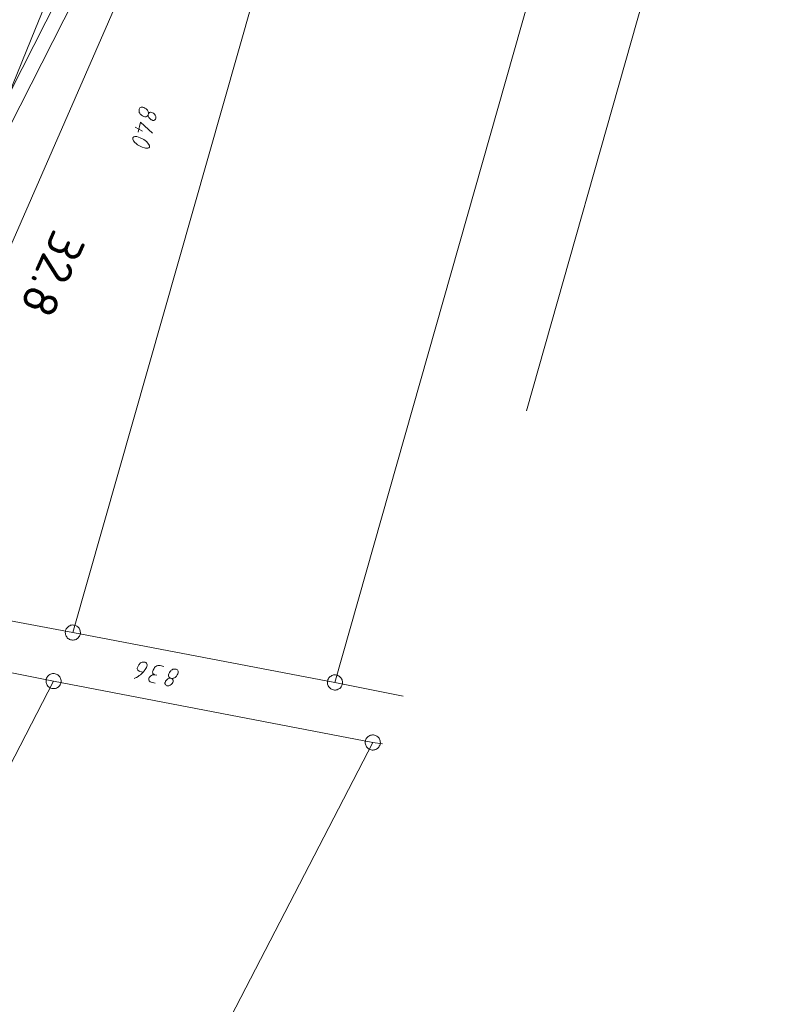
# Model space of a CAD drawing. Header units: metres. Extents: x 3425540 to 3446143, y 5432760 to 5444637.
# Tile 40 of 256: x 3435601 to 3435677, y 5438405 to 5438503. Entities that reach past the tile are written whole.
import ezdxf
from ezdxf.enums import TextEntityAlignment as Align

# ---------------------------------------------------------------- set-up
doc = ezdxf.new("R2010")
doc.units = ezdxf.units.M
for name, color, linetype, lineweight in [('B_Böschung', 9, 'Continuous', 18), ('B_Flurgrenzen', 9, 'Continuous', 18), ('B_Kilometrierung', 9, 'Continuous', 25), ('Bestand Kabeltröge', 9, 'Continuous', 18)]:
    doc.layers.add(name, color=color, linetype=linetype, lineweight=lineweight)
doc.styles.get("Standard").update_dxf_attribs({"font": 'isocpeur.ttf'})

msp = doc.modelspace()

# ---------------------------------------------------------------- linework, layer by layer
at = {"layer": 'B_Böschung'}
msp.add_lwpolyline([(3435579.693, 5438447.068), (3435584.552, 5438458.977), (3435589.322, 5438470.669), (3435602.127, 5438502.056), (3435611.514, 5438525.062), (3435620.507, 5438547.179), (3435626.946, 5438564.333), (3435631.434, 5438576.932), (3435637.147, 5438593.407), (3435642.223, 5438608.498), (3435647.717, 5438625.365), (3435652.459, 5438640.415), (3435657.534, 5438656.902), (3435665.591, 5438683.43)], dxfattribs=at)
for points, knots in [([(3435743.468, 5439083.929), (3435741.101, 5439079.115), (3435738.735, 5439074.301), (3435736.368, 5439069.486), (3435735.276, 5439067.266), (3435734.245, 5439065.016), (3435733.183, 5439062.781), (3435731.897, 5439060.074), (3435730.611, 5439057.367), (3435729.325, 5439054.66), (3435728.163, 5439052.214), (3435727.001, 5439049.768), (3435725.839, 5439047.321), (3435724.989, 5439045.532), (3435724.182, 5439043.727), (3435723.406, 5439041.9), (3435722.517, 5439039.808), (3435721.826, 5439037.643), (3435721.223, 5439035.452), (3435720.432, 5439032.581), (3435719.672, 5439029.708), (3435719.07, 5439026.796), (3435718.621, 5439024.627), (3435718.179, 5439022.457), (3435717.73, 5439020.288), (3435717.226, 5439017.854), (3435716.733, 5439015.417), (3435716.211, 5439012.986), (3435715.44, 5439009.395), (3435714.452, 5439005.854), (3435713.513, 5439002.303), (3435712.42, 5438998.168), (3435711.322, 5438994.033), (3435710.23, 5438989.897), (3435708, 5438981.452), (3435705.773, 5438973.005), (3435703.549, 5438964.558), (3435702.382, 5438960.126), (3435701.25, 5438955.685), (3435700.117, 5438951.243), (3435699.3, 5438948.043), (3435698.494, 5438944.839), (3435697.794, 5438941.61), (3435696.831, 5438937.173), (3435695.921, 5438932.726), (3435695.008, 5438928.278), (3435693.182, 5438919.383), (3435691.514, 5438910.454), (3435689.574, 5438901.583), (3435688.604, 5438897.148), (3435687.633, 5438892.712), (3435686.663, 5438888.276), (3435685.693, 5438883.841), (3435684.722, 5438879.406), (3435683.752, 5438874.97), (3435682.782, 5438870.535), (3435681.811, 5438866.099), (3435680.841, 5438861.663), (3435678.9, 5438852.792), (3435676.96, 5438843.921), (3435675.019, 5438835.049), (3435673.217, 5438826.813), (3435671.377, 5438818.585), (3435669.553, 5438810.353), (3435667.878, 5438802.797), (3435666.204, 5438795.24), (3435664.529, 5438787.683), (3435662.972, 5438780.659), (3435661.416, 5438773.634), (3435659.859, 5438766.609), (3435658.442, 5438760.215), (3435656.984, 5438753.83), (3435655.536, 5438747.442), (3435654.842, 5438744.38), (3435654.112, 5438741.326), (3435653.34, 5438738.281), (3435652.568, 5438735.237), (3435651.704, 5438732.217), (3435650.754, 5438729.224), (3435649.804, 5438726.231), (3435648.851, 5438723.239), (3435647.892, 5438720.249), (3435646.933, 5438717.259), (3435645.978, 5438714.267), (3435645.012, 5438711.279), (3435644.046, 5438708.291), (3435643.061, 5438705.31), (3435642.079, 5438702.327), (3435641.097, 5438699.344), (3435640.107, 5438696.364), (3435639.114, 5438693.385), (3435637.995, 5438690.029), (3435636.844, 5438686.684), (3435635.686, 5438683.341), (3435633.687, 5438677.574), (3435631.635, 5438671.826), (3435629.486, 5438666.112), (3435627.001, 5438659.506), (3435624.47, 5438652.92), (3435621.876, 5438646.357), (3435619.052, 5438639.214), (3435616.231, 5438632.069), (3435613.396, 5438624.93), (3435610.317, 5438617.175), (3435607.237, 5438609.42), (3435604.158, 5438601.665), (3435601.207, 5438594.235), (3435598.256, 5438586.804), (3435595.305, 5438579.374), (3435590.56, 5438567.429), (3435585.653, 5438555.542), (3435580.328, 5438543.842), (3435576.421, 5438535.259), (3435572.479, 5438526.693), (3435568.523, 5438518.133), (3435564.208, 5438508.796), (3435559.883, 5438499.464), (3435555.577, 5438490.123), (3435553.397, 5438485.394), (3435551.217, 5438480.665), (3435549.037, 5438475.935), (3435547.19, 5438471.927), (3435545.342, 5438467.919), (3435543.495, 5438463.91)], [0, 0, 0, 0, 0.024605, 0.024605, 0.024605, 0.035954, 0.035954, 0.035954, 0.0497, 0.0497, 0.0497, 0.062121, 0.062121, 0.062121, 0.071206, 0.071206, 0.071206, 0.081613, 0.081613, 0.081613, 0.09525, 0.09525, 0.09525, 0.105409, 0.105409, 0.105409, 0.116812, 0.116812, 0.116812, 0.133657, 0.133657, 0.133657, 0.153277, 0.153277, 0.153277, 0.193341, 0.193341, 0.193341, 0.214363, 0.214363, 0.214363, 0.229513, 0.229513, 0.229513, 0.250336, 0.250336, 0.250336, 0.291985, 0.291985, 0.291985, 0.312811, 0.312811, 0.312811, 0.333635, 0.333635, 0.333635, 0.354461, 0.354461, 0.354461, 0.396112, 0.396112, 0.396112, 0.434782, 0.434782, 0.434782, 0.470282, 0.470282, 0.470282, 0.503283, 0.503283, 0.503283, 0.533323, 0.533323, 0.533323, 0.547725, 0.547725, 0.547725, 0.562126, 0.562126, 0.562126, 0.576528, 0.576528, 0.576528, 0.590931, 0.590931, 0.590931, 0.605334, 0.605334, 0.605334, 0.619737, 0.619737, 0.619737, 0.635962, 0.635962, 0.635962, 0.663956, 0.663956, 0.663956, 0.696322, 0.696322, 0.696322, 0.731553, 0.731553, 0.731553, 0.769824, 0.769824, 0.769824, 0.806493, 0.806493, 0.806493, 0.865445, 0.865445, 0.865445, 0.908696, 0.908696, 0.908696, 0.955872, 0.955872, 0.955872, 0.979757, 0.979757, 0.979757, 1, 1, 1, 1]), ([(3435743.468, 5439083.929), (3435739.429, 5439065.616), (3435735.391, 5439047.302), (3435731.352, 5439028.988), (3435724.948, 5438999.95), (3435718.835, 5438970.849), (3435712.509, 5438941.793), (3435707.821, 5438920.261), (3435703.048, 5438898.748), (3435698.287, 5438877.231), (3435695.163, 5438863.114), (3435691.982, 5438849.011), (3435688.674, 5438834.934), (3435686.511, 5438825.733), (3435684.17, 5438816.576), (3435681.721, 5438807.447), (3435679.28, 5438798.348), (3435676.835, 5438789.249), (3435674.371, 5438780.156), (3435671.853, 5438770.864), (3435669.333, 5438761.571), (3435666.814, 5438752.279), (3435665.233, 5438746.448), (3435663.647, 5438740.618), (3435662.053, 5438734.79), (3435659.915, 5438726.974), (3435657.53, 5438719.225), (3435655.003, 5438711.525), (3435653.06, 5438705.606), (3435651.108, 5438699.69), (3435649.141, 5438693.778), (3435646.859, 5438686.921), (3435644.577, 5438680.064), (3435642.293, 5438673.208), (3435639.332, 5438664.321), (3435636.36, 5438655.437), (3435633.378, 5438646.556), (3435630.377, 5438637.621), (3435627.198, 5438628.748), (3435623.977, 5438619.889), (3435620.336, 5438609.876), (3435616.623, 5438599.89), (3435612.809, 5438589.942), (3435609.917, 5438582.401), (3435607.004, 5438574.87), (3435604.038, 5438567.358), (3435601.543, 5438561.039), (3435599.041, 5438554.723), (3435596.5, 5438548.423), (3435592.659, 5438538.901), (3435588.807, 5438529.384), (3435584.911, 5438519.884), (3435582.567, 5438514.17), (3435580.216, 5438508.46), (3435577.867, 5438502.748), (3435575.424, 5438496.81), (3435572.968, 5438490.879), (3435570.517, 5438484.944), (3435568.79, 5438480.763), (3435567.368, 5438476.431), (3435565.052, 5438472.52), (3435562.888, 5438468.867), (3435560.366, 5438465.483), (3435557.965, 5438462.004), (3435557.166, 5438460.846), (3435556.367, 5438459.688), (3435555.568, 5438458.53)], [0, 0, 0, 0, 0.085859, 0.085859, 0.085859, 0.221997, 0.221997, 0.221997, 0.322886, 0.322886, 0.322886, 0.389081, 0.389081, 0.389081, 0.43235, 0.43235, 0.43235, 0.475482, 0.475482, 0.475482, 0.51956, 0.51956, 0.51956, 0.547221, 0.547221, 0.547221, 0.58432, 0.58432, 0.58432, 0.612842, 0.612842, 0.612842, 0.645928, 0.645928, 0.645928, 0.688816, 0.688816, 0.688816, 0.731967, 0.731967, 0.731967, 0.780743, 0.780743, 0.780743, 0.817716, 0.817716, 0.817716, 0.848818, 0.848818, 0.848818, 0.895824, 0.895824, 0.895824, 0.924099, 0.924099, 0.924099, 0.953493, 0.953493, 0.953493, 0.974206, 0.974206, 0.974206, 0.993559, 0.993559, 0.993559, 1, 1, 1, 1]), ([(3435567.184, 5438452.924), (3435572.866, 5438466.299), (3435578.548, 5438479.674), (3435584.23, 5438493.048), (3435589.675, 5438505.865), (3435595.119, 5438518.682), (3435600.564, 5438531.499), (3435604.264, 5438540.209), (3435607.983, 5438548.912), (3435611.423, 5438557.73), (3435617.405, 5438573.064), (3435623.07, 5438588.513), (3435628.776, 5438603.948), (3435632.317, 5438613.527), (3435635.852, 5438623.107), (3435639.38, 5438632.69), (3435641.662, 5438638.89), (3435643.947, 5438645.087), (3435646.159, 5438651.312), (3435651.155, 5438665.374), (3435655.725, 5438679.58), (3435660.32, 5438693.776), (3435662.177, 5438699.514), (3435663.985, 5438705.268), (3435665.856, 5438711.002), (3435668.332, 5438718.592), (3435670.808, 5438726.183), (3435673.331, 5438733.757), (3435675.4, 5438739.97), (3435677.472, 5438746.183), (3435679.555, 5438752.391), (3435680.86, 5438756.281), (3435682.165, 5438760.171), (3435683.47, 5438764.061), (3435684.288, 5438766.499), (3435685.106, 5438768.936), (3435685.924, 5438771.373), (3435686.471, 5438773.002), (3435687.127, 5438774.588), (3435687.789, 5438776.179), (3435688.296, 5438777.4), (3435688.907, 5438778.565), (3435689.676, 5438779.654), (3435690.395, 5438780.672), (3435691.211, 5438781.579), (3435692.079, 5438782.459), (3435692.931, 5438783.324), (3435693.797, 5438784.162), (3435694.702, 5438784.965), (3435695.783, 5438785.925), (3435696.997, 5438786.715), (3435698.086, 5438787.672), (3435699.237, 5438788.684), (3435700.268, 5438789.796), (3435701.233, 5438791.001), (3435701.988, 5438791.944), (3435702.663, 5438792.925), (3435703.184, 5438794.007), (3435704.036, 5438795.775), (3435704.802, 5438797.559), (3435705.497, 5438799.386), (3435706.825, 5438802.877), (3435708.187, 5438806.345), (3435709.306, 5438809.906), (3435710.709, 5438814.373), (3435712.021, 5438818.859), (3435713.239, 5438823.376), (3435715.223, 5438830.737), (3435717.214, 5438838.091), (3435719.041, 5438845.491), (3435722.899, 5438861.114), (3435726.691, 5438876.749), (3435730.335, 5438892.422), (3435732.3, 5438900.874), (3435734.245, 5438909.329), (3435736.139, 5438917.796), (3435737.085, 5438922.025), (3435738.003, 5438926.259), (3435738.919, 5438930.494), (3435739.788, 5438934.513), (3435740.635, 5438938.535), (3435741.427, 5438942.57), (3435742.55, 5438948.294), (3435743.533, 5438954.043), (3435744.445, 5438959.803), (3435745.638, 5438967.341), (3435746.826, 5438974.879), (3435747.949, 5438982.427), (3435750.418, 5438999.03), (3435752.892, 5439015.632), (3435755.337, 5439032.238), (3435756.272, 5439038.593), (3435757.203, 5439044.949), (3435758.139, 5439051.303), (3435758.785, 5439055.686), (3435759.439, 5439060.068), (3435760.09, 5439064.45), (3435760.633, 5439068.108), (3435761.199, 5439071.762), (3435761.761, 5439075.418), (3435761.931, 5439076.523), (3435762.233, 5439077.567), (3435762.86, 5439078.586), (3435763.708, 5439079.965), (3435765.016, 5439080.829), (3435766.496, 5439081.293), (3435767.599, 5439081.639), (3435768.697, 5439081.849), (3435769.823, 5439081.873), (3435771.92, 5439081.919), (3435774.017, 5439081.982), (3435776.113, 5439081.929), (3435778.67, 5439081.864), (3435781.227, 5439081.801), (3435783.784, 5439081.715), (3435785.537, 5439081.656), (3435787.289, 5439081.567), (3435789.042, 5439081.505), (3435791.839, 5439081.406), (3435794.643, 5439081.327), (3435797.438, 5439081.498), (3435800.439, 5439081.682), (3435803.428, 5439081.999), (3435806.413, 5439082.341), (3435809.44, 5439082.689), (3435812.467, 5439083.036), (3435815.494, 5439083.383)], [0, 0, 0, 0, 0.061057, 0.061057, 0.061057, 0.119567, 0.119567, 0.119567, 0.159329, 0.159329, 0.159329, 0.228472, 0.228472, 0.228472, 0.271379, 0.271379, 0.271379, 0.299135, 0.299135, 0.299135, 0.361828, 0.361828, 0.361828, 0.38717, 0.38717, 0.38717, 0.420715, 0.420715, 0.420715, 0.44823, 0.44823, 0.44823, 0.46547, 0.46547, 0.46547, 0.476272, 0.476272, 0.476272, 0.483492, 0.483492, 0.483492, 0.48903, 0.48903, 0.48903, 0.494203, 0.494203, 0.494203, 0.499284, 0.499284, 0.499284, 0.505354, 0.505354, 0.505354, 0.51177, 0.51177, 0.51177, 0.516789, 0.516789, 0.516789, 0.524989, 0.524989, 0.524989, 0.540659, 0.540659, 0.540659, 0.560312, 0.560312, 0.560312, 0.592334, 0.592334, 0.592334, 0.65994, 0.65994, 0.65994, 0.696396, 0.696396, 0.696396, 0.714601, 0.714601, 0.714601, 0.731875, 0.731875, 0.731875, 0.756379, 0.756379, 0.756379, 0.788443, 0.788443, 0.788443, 0.858969, 0.858969, 0.858969, 0.885957, 0.885957, 0.885957, 0.904572, 0.904572, 0.904572, 0.920111, 0.920111, 0.920111, 0.924807, 0.924807, 0.924807, 0.931156, 0.931156, 0.931156, 0.935886, 0.935886, 0.935886, 0.944696, 0.944696, 0.944696, 0.955444, 0.955444, 0.955444, 0.962814, 0.962814, 0.962814, 0.974573, 0.974573, 0.974573, 0.987198, 0.987198, 0.987198, 1, 1, 1, 1])]:
    msp.add_open_spline(points, degree=3, knots=knots, dxfattribs=at)
at = {"layer": 'B_Flurgrenzen'}
for p, q in [((3435701.966, 5438684.404), (3435631.779, 5438437.318)), ((3435650.738, 5438464.199), (3435712.797, 5438682.55)), ((3435605.815, 5438442.259), (3435656.43, 5438619.82)), ((3435547.947, 5438394.126), (3435615.697, 5438527.468)), ((3435589.452, 5438457.277), (3435619.517, 5438525.967)), ((3435612.726, 5438491.891), (3435611.983, 5438492.273)), ((3435605.815, 5438442.259), (3435588.542, 5438445.465)), ((3435631.779, 5438437.318), (3435605.815, 5438442.259)), ((3435582.438, 5438441.626), (3435603.904, 5438437.451)), ((3435531.352, 5438297.402), (3435603.904, 5438437.451)), ((3435603.904, 5438437.451), (3435635.525, 5438431.374)), ((3435638.537, 5438435.972), (3435631.779, 5438437.318)), ((3435558.395, 5438282.3), (3435635.525, 5438431.374)), ((3435635.525, 5438431.374), (3435636.49, 5438431.236))]:
    msp.add_line(p, q, dxfattribs=at)
for points in [[(3435613.282, 5438493.553), (3435613.311, 5438493.62), (3435613.334, 5438493.658), (3435613.374, 5438493.707), (3435613.408, 5438493.729), (3435613.442, 5438493.75), (3435613.49, 5438493.769), (3435613.548, 5438493.771), (3435613.617, 5438493.755), (3435613.697, 5438493.723), (3435613.788, 5438493.674), (3435613.851, 5438493.631), (3435613.911, 5438493.574), (3435613.979, 5438493.487), (3435614.008, 5438493.422), (3435614.034, 5438493.344), (3435614.039, 5438493.299), (3435614.034, 5438493.213), (3435614.022, 5438493.158), (3435613.993, 5438493.092), (3435613.95, 5438493.028), (3435613.913, 5438492.993), (3435613.849, 5438492.964), (3435613.804, 5438492.959), (3435613.732, 5438492.961), (3435613.69, 5438492.97), (3435613.624, 5438492.999), (3435613.572, 5438493.025), (3435613.509, 5438493.068), (3435613.46, 5438493.108), (3435613.4, 5438493.165), (3435613.364, 5438493.201), (3435613.332, 5438493.252), (3435613.303, 5438493.317), (3435613.287, 5438493.378), (3435613.278, 5438493.467), (3435613.282, 5438493.553), (3435613.295, 5438493.609), (3435613.299, 5438493.695), (3435613.29, 5438493.784), (3435613.274, 5438493.846), (3435613.245, 5438493.91), (3435613.213, 5438493.961), (3435613.167, 5438494.015), (3435613.131, 5438494.051), (3435613.082, 5438494.091), (3435613.019, 5438494.134), (3435612.942, 5438494.18), (3435612.837, 5438494.232), (3435612.757, 5438494.265), (3435612.688, 5438494.28), (3435612.63, 5438494.278), (3435612.568, 5438494.263), (3435612.504, 5438494.234), (3435612.45, 5438494.187), (3435612.41, 5438494.138), (3435612.378, 5438494.058), (3435612.37, 5438493.958), (3435612.373, 5438493.841), (3435612.397, 5438493.749), (3435612.437, 5438493.668), (3435612.491, 5438493.583), (3435612.551, 5438493.527), (3435612.624, 5438493.467), (3435612.701, 5438493.421), (3435612.844, 5438493.345), (3435612.952, 5438493.307), (3435613.024, 5438493.306), (3435613.086, 5438493.321), (3435613.15, 5438493.35), (3435613.204, 5438493.397), (3435613.247, 5438493.46), (3435613.282, 5438493.553)], [(3435613.701, 5438491.705), (3435612.499, 5438492.769), (3435612.282, 5438491.786)], [(3435612.973, 5438490.973), (3435613.107, 5438490.856), (3435613.249, 5438490.709), (3435613.316, 5438490.621), (3435613.359, 5438490.553), (3435613.389, 5438490.489), (3435613.404, 5438490.427), (3435613.406, 5438490.369), (3435613.394, 5438490.314), (3435613.367, 5438490.261), (3435613.331, 5438490.226), (3435613.252, 5438490.2), (3435613.149, 5438490.194), (3435613.022, 5438490.207), (3435612.911, 5438490.232), (3435612.693, 5438490.294), (3435612.533, 5438490.359), (3435612.403, 5438490.431), (3435612.225, 5438490.543), (3435612.077, 5438490.663), (3435611.957, 5438490.776), (3435611.819, 5438490.938), (3435611.776, 5438491.005), (3435611.749, 5438491.084), (3435611.745, 5438491.128), (3435611.743, 5438491.187), (3435611.752, 5438491.228), (3435611.778, 5438491.28), (3435611.815, 5438491.316), (3435611.88, 5438491.345), (3435611.941, 5438491.361), (3435612.044, 5438491.367), (3435612.144, 5438491.359), (3435612.307, 5438491.309), (3435612.495, 5438491.238), (3435612.718, 5438491.131), (3435612.847, 5438491.059), (3435612.973, 5438490.973)], [(3435605.264, 5438441.75), (3435605.333, 5438441.684), (3435605.406, 5438441.631), (3435605.492, 5438441.582), (3435605.578, 5438441.55), (3435605.669, 5438441.529), (3435605.765, 5438441.513), (3435605.857, 5438441.509), (3435605.949, 5438441.523), (3435606.042, 5438441.544), (3435606.127, 5438441.583), (3435606.208, 5438441.625), (3435606.285, 5438441.681), (3435606.355, 5438441.745), (3435606.416, 5438441.818), (3435606.465, 5438441.895), (3435606.51, 5438441.977), (3435606.539, 5438442.068), (3435606.559, 5438442.159), (3435606.563, 5438442.251), (3435606.554, 5438442.347), (3435606.541, 5438442.44), (3435606.515, 5438442.529), (3435606.472, 5438442.618), (3435606.425, 5438442.695), (3435606.365, 5438442.768), (3435606.297, 5438442.834), (3435606.224, 5438442.887), (3435606.138, 5438442.936), (3435606.051, 5438442.969), (3435605.96, 5438442.989), (3435605.865, 5438443.005), (3435605.773, 5438443.009), (3435605.68, 5438442.996), (3435605.588, 5438442.974), (3435605.503, 5438442.936), (3435605.422, 5438442.893), (3435605.344, 5438442.837), (3435605.275, 5438442.773), (3435605.213, 5438442.7), (3435605.164, 5438442.623), (3435605.12, 5438442.541), (3435605.091, 5438442.45), (3435605.071, 5438442.359), (3435605.067, 5438442.267), (3435605.076, 5438442.171), (3435605.089, 5438442.078), (3435605.115, 5438441.99), (3435605.157, 5438441.9), (3435605.204, 5438441.823), (3435605.264, 5438441.75)], [(3435612.776, 5438438.33), (3435612.444, 5438438.404), (3435612.378, 5438438.433), (3435612.34, 5438438.456), (3435612.29, 5438438.496), (3435612.244, 5438438.549), (3435612.212, 5438438.6), (3435612.196, 5438438.662), (3435612.198, 5438438.734), (3435612.213, 5438438.803), (3435612.242, 5438438.869), (3435612.36, 5438439.075), (3435612.403, 5438439.138), (3435612.46, 5438439.198), (3435612.514, 5438439.245), (3435612.612, 5438439.295), (3435612.691, 5438439.322), (3435612.797, 5438439.342), (3435612.883, 5438439.337), (3435612.966, 5438439.319), (3435613.032, 5438439.29), (3435613.106, 5438439.23), (3435613.149, 5438439.162), (3435613.172, 5438439.07), (3435613.171, 5438438.998), (3435613.158, 5438438.943), (3435613.129, 5438438.876), (3435613.1, 5438438.81), (3435612.982, 5438438.604), (3435612.893, 5438438.464), (3435612.833, 5438438.39), (3435612.776, 5438438.33), (3435612.72, 5438438.27), (3435612.626, 5438438.175), (3435612.502, 5438438.072), (3435612.397, 5438437.993), (3435612.279, 5438437.918), (3435612.113, 5438437.824), (3435612.032, 5438437.784), (3435611.967, 5438437.754), (3435611.872, 5438437.717)], [(3435614.147, 5438438.028), (3435613.939, 5438438.073), (3435613.873, 5438438.102), (3435613.834, 5438438.126), (3435613.785, 5438438.165), (3435613.753, 5438438.216), (3435613.734, 5438438.264), (3435613.719, 5438438.325), (3435613.717, 5438438.384), (3435613.729, 5438438.439), (3435613.762, 5438438.519), (3435613.863, 5438438.714), (3435613.909, 5438438.791), (3435613.966, 5438438.851), (3435614.036, 5438438.908), (3435614.118, 5438438.948), (3435614.165, 5438438.967), (3435614.244, 5438438.993), (3435614.333, 5438439.002), (3435614.447, 5438438.992), (3435614.834, 5438438.906)], [(3435604.623, 5438437.237), (3435604.644, 5438437.329), (3435604.652, 5438437.419), (3435604.651, 5438437.518), (3435604.635, 5438437.609), (3435604.606, 5438437.698), (3435604.571, 5438437.789), (3435604.527, 5438437.869), (3435604.469, 5438437.942), (3435604.403, 5438438.011), (3435604.327, 5438438.065), (3435604.248, 5438438.112), (3435604.161, 5438438.151), (3435604.071, 5438438.178), (3435603.977, 5438438.193), (3435603.885, 5438438.196), (3435603.792, 5438438.193), (3435603.699, 5438438.171), (3435603.61, 5438438.142), (3435603.529, 5438438.098), (3435603.451, 5438438.042), (3435603.378, 5438437.983), (3435603.315, 5438437.916), (3435603.26, 5438437.834), (3435603.217, 5438437.754), (3435603.185, 5438437.665), (3435603.164, 5438437.573), (3435603.155, 5438437.483), (3435603.157, 5438437.384), (3435603.173, 5438437.293), (3435603.202, 5438437.204), (3435603.236, 5438437.113), (3435603.28, 5438437.033), (3435603.339, 5438436.96), (3435603.404, 5438436.891), (3435603.481, 5438436.837), (3435603.559, 5438436.79), (3435603.646, 5438436.751), (3435603.737, 5438436.724), (3435603.831, 5438436.709), (3435603.922, 5438436.706), (3435604.016, 5438436.709), (3435604.108, 5438436.731), (3435604.197, 5438436.76), (3435604.278, 5438436.804), (3435604.356, 5438436.86), (3435604.429, 5438436.919), (3435604.492, 5438436.986), (3435604.548, 5438437.068), (3435604.59, 5438437.148), (3435604.623, 5438437.237)], [(3435613.961, 5438437.256), (3435613.56, 5438437.344), (3435613.48, 5438437.376), (3435613.442, 5438437.399), (3435613.406, 5438437.436), (3435613.374, 5438437.487), (3435613.355, 5438437.535), (3435613.34, 5438437.596), (3435613.338, 5438437.654), (3435613.357, 5438437.738), (3435613.386, 5438437.804), (3435613.412, 5438437.856), (3435613.469, 5438437.916), (3435613.539, 5438437.973), (3435613.607, 5438438.016), (3435613.688, 5438438.056), (3435613.736, 5438438.075), (3435613.839, 5438438.081), (3435613.939, 5438438.073)], [(3435615.534, 5438437.736), (3435615.6, 5438437.706), (3435615.638, 5438437.683), (3435615.687, 5438437.644), (3435615.731, 5438437.576), (3435615.749, 5438437.528), (3435615.751, 5438437.47), (3435615.735, 5438437.401), (3435615.703, 5438437.321), (3435615.654, 5438437.23), (3435615.611, 5438437.167), (3435615.554, 5438437.107), (3435615.467, 5438437.039), (3435615.402, 5438437.01), (3435615.324, 5438436.984), (3435615.279, 5438436.979), (3435615.193, 5438436.983), (3435615.138, 5438436.996), (3435615.072, 5438437.025), (3435615.009, 5438437.068), (3435614.973, 5438437.105), (3435614.944, 5438437.169), (3435614.939, 5438437.214), (3435614.941, 5438437.286), (3435614.95, 5438437.327), (3435614.979, 5438437.394), (3435615.005, 5438437.446), (3435615.048, 5438437.509), (3435615.088, 5438437.558), (3435615.145, 5438437.618), (3435615.182, 5438437.654), (3435615.232, 5438437.686), (3435615.297, 5438437.715), (3435615.358, 5438437.731), (3435615.447, 5438437.74), (3435615.534, 5438437.736), (3435615.589, 5438437.723), (3435615.675, 5438437.719), (3435615.764, 5438437.728), (3435615.826, 5438437.744), (3435615.89, 5438437.773), (3435615.941, 5438437.805), (3435615.995, 5438437.851), (3435616.031, 5438437.887), (3435616.071, 5438437.936), (3435616.114, 5438437.999), (3435616.16, 5438438.076), (3435616.212, 5438438.181), (3435616.245, 5438438.261), (3435616.26, 5438438.33), (3435616.258, 5438438.388), (3435616.243, 5438438.45), (3435616.214, 5438438.514), (3435616.167, 5438438.568), (3435616.118, 5438438.608), (3435616.038, 5438438.64), (3435615.938, 5438438.648), (3435615.821, 5438438.644), (3435615.729, 5438438.621), (3435615.648, 5438438.581), (3435615.563, 5438438.527), (3435615.507, 5438438.467), (3435615.447, 5438438.393), (3435615.401, 5438438.317), (3435615.325, 5438438.173), (3435615.287, 5438438.066), (3435615.286, 5438437.994), (3435615.301, 5438437.932), (3435615.33, 5438437.868), (3435615.377, 5438437.814), (3435615.44, 5438437.771), (3435615.534, 5438437.736)], [(3435632.431, 5438436.947), (3435632.472, 5438437.032), (3435632.501, 5438437.118), (3435632.522, 5438437.215), (3435632.527, 5438437.307), (3435632.518, 5438437.4), (3435632.505, 5438437.496), (3435632.48, 5438437.584), (3435632.44, 5438437.669), (3435632.391, 5438437.75), (3435632.329, 5438437.82), (3435632.264, 5438437.884), (3435632.187, 5438437.941), (3435632.105, 5438437.988), (3435632.017, 5438438.024), (3435631.928, 5438438.047), (3435631.837, 5438438.066), (3435631.742, 5438438.065), (3435631.649, 5438438.057), (3435631.56, 5438438.033), (3435631.471, 5438437.995), (3435631.387, 5438437.955), (3435631.31, 5438437.903), (3435631.238, 5438437.836), (3435631.178, 5438437.767), (3435631.127, 5438437.688), (3435631.085, 5438437.603), (3435631.057, 5438437.517), (3435631.036, 5438437.42), (3435631.031, 5438437.328), (3435631.039, 5438437.235), (3435631.052, 5438437.139), (3435631.077, 5438437.051), (3435631.117, 5438436.967), (3435631.166, 5438436.885), (3435631.228, 5438436.815), (3435631.294, 5438436.751), (3435631.37, 5438436.694), (3435631.452, 5438436.647), (3435631.54, 5438436.611), (3435631.629, 5438436.588), (3435631.72, 5438436.57), (3435631.816, 5438436.57), (3435631.909, 5438436.578), (3435631.997, 5438436.602), (3435632.086, 5438436.64), (3435632.171, 5438436.68), (3435632.247, 5438436.732), (3435632.32, 5438436.799), (3435632.379, 5438436.868), (3435632.431, 5438436.947)], [(3435634.821, 5438431.116), (3435634.859, 5438431.03), (3435634.906, 5438430.952), (3435634.966, 5438430.874), (3435635.033, 5438430.81), (3435635.11, 5438430.757), (3435635.192, 5438430.705), (3435635.275, 5438430.666), (3435635.365, 5438430.643), (3435635.459, 5438430.627), (3435635.553, 5438430.629), (3435635.644, 5438430.638), (3435635.737, 5438430.659), (3435635.825, 5438430.691), (3435635.91, 5438430.735), (3435635.985, 5438430.788), (3435636.058, 5438430.846), (3435636.12, 5438430.919), (3435636.173, 5438430.995), (3435636.212, 5438431.078), (3435636.241, 5438431.171), (3435636.265, 5438431.261), (3435636.275, 5438431.353), (3435636.27, 5438431.452), (3435636.257, 5438431.541), (3435636.23, 5438431.632), (3435636.192, 5438431.718), (3435636.145, 5438431.795), (3435636.084, 5438431.874), (3435636.017, 5438431.937), (3435635.941, 5438431.991), (3435635.859, 5438432.043), (3435635.776, 5438432.082), (3435635.685, 5438432.105), (3435635.591, 5438432.121), (3435635.498, 5438432.119), (3435635.407, 5438432.11), (3435635.314, 5438432.089), (3435635.225, 5438432.057), (3435635.141, 5438432.013), (3435635.066, 5438431.96), (3435634.993, 5438431.902), (3435634.931, 5438431.829), (3435634.877, 5438431.753), (3435634.839, 5438431.67), (3435634.809, 5438431.577), (3435634.786, 5438431.487), (3435634.776, 5438431.395), (3435634.78, 5438431.296), (3435634.794, 5438431.207), (3435634.821, 5438431.116)]]:
    msp.add_lwpolyline(points, dxfattribs=at)
at = {"layer": 'Bestand Kabeltröge'}
msp.add_line((3435549.284, 5438393.447), (3435617.034, 5438526.789), dxfattribs=at)

# ---------------------------------------------------------------- texts
at = {"layer": 'B_Kilometrierung'}
msp.add_text('32.8', height=3.499, rotation=246.16944, dxfattribs=at).set_placement((3435603.809, 5438477.741), align=Align.MIDDLE)

doc.saveas('drawing.dxf')
